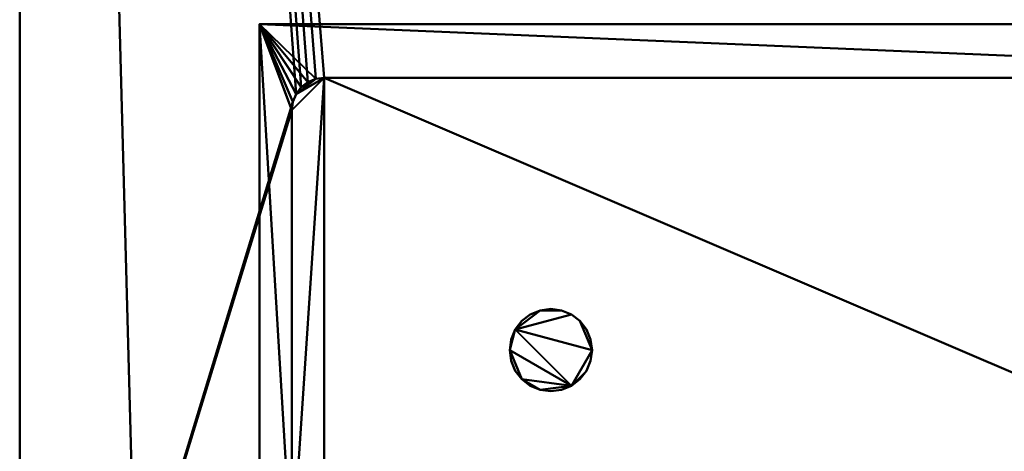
# Model space of a CAD drawing. Header units: millimetres. Extents: x -1250 to 940, y -385 to 383.
# Tile 16 of 256: x -1250 to -1098, y -278 to -212. Entities that reach past the tile are written whole.
import ezdxf

# ---------------------------------------------------------------- set-up
doc = ezdxf.new("R2010")
doc.units = ezdxf.units.MM
doc.layers.add('M-EQPM', color=50, linetype='Continuous', lineweight=30)

# ---------------------------------------------------------------- blocks, each defined once
blk = doc.blocks.new('HVAC_Air-Conditioning_Fujitsu General_V-IV AJY108-144LALDH - AJY108-144LALDH-22760-View 1')
at = {"layer": 'M-EQPM', "lineweight": 40}
for p, q in [((-620, 362.5, 1551), (-620, -362.5, 1551)), ((-620, 347.71, 90), (-620, -262.29, 90)), ((-620, -362.5, 673.75), (-620, -262.5, 673.75)), ((-620, -362.5, 683.75), (-620, -262.5, 683.75)), ((-620, -362.5, 1241), (-620, -262.5, 1241)), ((-620, -362.5, 1251), (-620, -262.5, 1251)), ((-620, -262.5, 1551), (-620, -262.5, 70))]:
    blk.add_line(p, q, dxfattribs=at)
mesh = blk.add_polyface(dxfattribs=at)
corners = [(-600, 382.5, 1576), (-605.18, 381.82, 1576), (-610, 379.82, 1576), (-614.14, 376.64, 1576), (-617.32, 372.5, 1576), (-619.32, 367.68, 1576), (-620, 362.5, 1576), (-620, -362.5, 1576), (-619.32, -367.68, 1576), (-617.32, -372.5, 1576), (-614.14, -376.64, 1576), (-610, -379.82, 1576), (-605.18, -381.82, 1576), (-600, -382.5, 1576), (500, -382.5, 1576), (620, -262.5, 1576), (620, 362.5, 1576), (619.32, 367.68, 1576), (617.32, 372.5, 1576), (614.14, 376.64, 1576), (610, 379.82, 1576), (605.18, 381.82, 1576), (600, 382.5, 1576)]
mesh.append_faces([[corners[k] for k in face] for face in [(0, 6, 13, 14), (16, 18, 21, 22)]], dxfattribs={"vtx0": -1, "vtx1": -1, "vtx3": -1})
mesh.append_faces([[corners[k] for k in face] for face in [(2, 5, 6)]], dxfattribs={"vtx0": -1, "vtx2": -1})
mesh.append_faces([[corners[k] for k in face] for face in [(22, 14, 15, 16)]], dxfattribs={"vtx0": -1, "vtx3": -1})
mesh.append_faces([[corners[k] for k in face] for face in [(17, 18, 16)]], dxfattribs={"vtx1": -1})
mesh.append_faces([[corners[k] for k in face] for face in [(7, 8, 13, 6), (22, 0, 14)]], dxfattribs={"vtx1": -1, "vtx2": -1})
mesh.append_faces([[corners[k] for k in face] for face in [(11, 12, 13, 10)]], dxfattribs={"vtx2": -1})
mesh.append_faces([[corners[k] for k in face] for face in [(8, 9, 10, 13), (0, 1, 2, 6)]], dxfattribs={"vtx2": -1, "vtx3": -1})
mesh.append_faces([[corners[k] for k in face] for face in [(18, 19, 20, 21), (2, 3, 4, 5)]], dxfattribs={"vtx3": -1})
mesh = blk.add_polyface(dxfattribs=at)
corners = [(-600, 382.5, 70), (600, 382.5, 70), (605.18, 381.82, 70), (610, 379.82, 70), (614.14, 376.64, 70), (617.32, 372.5, 70), (619.32, 367.68, 70), (620, 362.5, 70), (620, -262.5, 70), (500, -382.5, 70), (480, -382.5, 70), (480, -362.5, 70), (440, -362.5, 70), (440, -382.5, 70), (-600, -382.5, 70), (-605.18, -381.82, 70), (-610, -379.82, 70), (-614.14, -376.64, 70), (-617.32, -372.5, 70), (-619.32, -367.68, 70), (-620, -362.5, 70), (-620, 362.5, 70), (-619.32, 367.68, 70), (-617.32, 372.5, 70), (-614.14, 376.64, 70), (-610, 379.82, 70), (-605.18, 381.82, 70), (-578, -295.5, 70), (-577.83, -296.79, 70), (-577.33, -298, 70), (-576.54, -299.04, 70), (-575.5, -299.83, 70), (-574.29, -300.33, 70), (-573, -300.5, 70), (-386, -300.5, 70), (-384.71, -300.33, 70), (-383.5, -299.83, 70), (-382.46, -299.04, 70), (-381.67, -298, 70), (-381.17, -296.79, 70), (-381, -295.5, 70), (-381, -225.5, 70), (-381.17, -224.21, 70), (-381.67, -223, 70), (-382.46, -221.96, 70), (-383.5, -221.17, 70), (-384.71, -220.67, 70), (-386, -220.5, 70), (-573, -220.5, 70), (-574.29, -220.67, 70), (-575.5, -221.17, 70), (-576.54, -221.96, 70), (-577.33, -223, 70), (-577.83, -224.21, 70), (-578, -225.5, 70)]
mesh.append_faces([[corners[k] for k in face] for face in [(7, 3, 6), (42, 12, 41), (44, 1, 43), (35, 14, 34), (30, 20, 29), (54, 20, 53)]], dxfattribs={"vtx0": -1, "vtx1": -1})
mesh.append_faces([[corners[k] for k in face] for face in [(1, 7, 12, 43)]], dxfattribs={"vtx0": -1, "vtx1": -1, "vtx2": -1, "vtx3": -1})
mesh.append_faces([[corners[k] for k in face] for face in [(21, 0, 47, 48)]], dxfattribs={"vtx0": -1, "vtx1": -1, "vtx3": -1})
mesh.append_faces([[corners[k] for k in face] for face in [(12, 42, 43), (0, 45, 46), (25, 21, 22), (21, 52, 53, 20), (0, 46, 47), (13, 37, 38), (14, 33, 34), (8, 11, 12, 7)]], dxfattribs={"vtx0": -1, "vtx2": -1})
mesh.append_faces([[corners[k] for k in face] for face in [(20, 31, 32, 14)]], dxfattribs={"vtx0": -1, "vtx2": -1, "vtx3": -1})
mesh.append_faces([[corners[k] for k in face] for face in [(21, 25, 26, 0), (20, 14, 15, 16)]], dxfattribs={"vtx0": -1, "vtx3": -1})
mesh.append_faces([[corners[k] for k in face] for face in [(2, 3, 7, 1), (48, 49, 21), (50, 51, 21), (51, 52, 21), (49, 50, 21), (38, 39, 13), (36, 37, 13), (40, 41, 12), (30, 31, 20), (54, 27, 20), (28, 29, 20), (27, 28, 20), (32, 33, 14)]], dxfattribs={"vtx1": -1, "vtx2": -1})
mesh.append_faces([[corners[k] for k in face] for face in [(44, 45, 0, 1), (39, 40, 12, 13), (35, 36, 13, 14), (19, 20, 16, 17)]], dxfattribs={"vtx1": -1, "vtx3": -1})
mesh.append_faces([[corners[k] for k in face] for face in [(4, 5, 6, 3), (9, 10, 11, 8), (17, 18, 19)]], dxfattribs={"vtx2": -1})
mesh.append_faces([[corners[k] for k in face] for face in [(22, 23, 24, 25)]], dxfattribs={"vtx3": -1})
mesh = blk.add_polyface(dxfattribs=at)
corners = [(-620, -362.5, 1576), (-620, 362.5, 1576), (-620, 362.5, 70), (-620, -362.5, 70), (-620, -362.5, 736), (-620, -362.5, 746), (-620, -362.5, 1371), (-620, -362.5, 1381)]
mesh.append_faces([[corners[k] for k in face] for face in [(2, 4, 5, 1)]], dxfattribs={"vtx0": -1, "vtx2": -1})
mesh.append_faces([[corners[k] for k in face] for face in [(3, 4, 2)]], dxfattribs={"vtx1": -1})
mesh.append_faces([[corners[k] for k in face] for face in [(6, 7, 1, 5)]], dxfattribs={"vtx1": -1, "vtx2": -1})
mesh.append_faces([[corners[k] for k in face] for face in [(7, 0, 1)]], dxfattribs={"vtx2": -1})
mesh = blk.add_polyface(dxfattribs=at)
corners = [(-583, -212.22, 340), (-353, -212.22, 340), (-353, -372.5, 340), (-583, -372.5, 340)]
mesh.append_faces([[corners[k] for k in face] for face in [(0, 1, 2, 3)]])
mesh = blk.add_polyface(dxfattribs=at)
corners = [(-583, -372.5, 80), (-353, -372.5, 80), (-353, -212.22, 80), (-583, -212.22, 80), (-573, -300.5, 80), (-574.29, -300.33, 80), (-575.5, -299.83, 80), (-576.54, -299.04, 80), (-577.33, -298, 80), (-577.83, -296.79, 80), (-578, -295.5, 80), (-578, -225.5, 80), (-577.83, -224.21, 80), (-577.33, -223, 80), (-576.54, -221.96, 80), (-575.5, -221.17, 80), (-574.29, -220.67, 80), (-573, -220.5, 80), (-386, -220.5, 80), (-384.71, -220.67, 80), (-383.5, -221.17, 80), (-382.46, -221.96, 80), (-381.67, -223, 80), (-381.17, -224.21, 80), (-381, -225.5, 80), (-381, -295.5, 80), (-381.17, -296.79, 80), (-381.67, -298, 80), (-382.46, -299.04, 80), (-383.5, -299.83, 80), (-384.71, -300.33, 80), (-386, -300.5, 80)]
mesh.append_faces([[corners[k] for k in face] for face in [(28, 1, 27), (23, 2, 22), (25, 2, 24), (6, 0, 5), (9, 0, 8), (16, 3, 15), (14, 3, 13)]], dxfattribs={"vtx0": -1, "vtx1": -1})
mesh.append_faces([[corners[k] for k in face] for face in [(1, 30, 31, 0), (1, 28, 29), (1, 29, 30), (2, 23, 24), (2, 20, 21), (2, 19, 20), (0, 6, 7), (0, 9, 10, 3), (3, 14, 15), (3, 11, 12), (3, 10, 11)]], dxfattribs={"vtx0": -1, "vtx2": -1})
mesh.append_faces([[corners[k] for k in face] for face in [(3, 16, 17, 18)]], dxfattribs={"vtx0": -1, "vtx3": -1})
mesh.append_faces([[corners[k] for k in face] for face in [(26, 27, 1), (21, 22, 2), (4, 5, 0, 31), (7, 8, 0), (12, 13, 3)]], dxfattribs={"vtx1": -1, "vtx2": -1})
mesh.append_faces([[corners[k] for k in face] for face in [(25, 26, 1, 2), (18, 19, 2, 3)]], dxfattribs={"vtx1": -1, "vtx3": -1})
mesh = blk.add_polyface(dxfattribs=at)
corners = [(-583, -212.22, 340), (-583, -212.22, 80), (-353, -212.22, 80), (-353, -212.22, 340)]
mesh.append_faces([[corners[k] for k in face] for face in [(0, 1, 2, 3)]])
mesh = blk.add_polyface(dxfattribs=at)
corners = [(-583, -372.5, 340), (-583, -372.5, 80), (-583, -212.22, 80), (-583, -212.22, 340)]
mesh.append_faces([[corners[k] for k in face] for face in [(0, 1, 2, 3)]])
mesh = blk.add_polyface(dxfattribs=at)
corners = [(-578, -295.5, 80), (-577.83, -296.79, 80), (-577.33, -298, 80), (-576.54, -299.04, 80), (-575.5, -299.83, 80), (-574.29, -300.33, 80), (-573, -300.5, 80), (-386, -300.5, 80), (-384.71, -300.33, 80), (-383.5, -299.83, 80), (-382.46, -299.04, 80), (-381.67, -298, 80), (-381.17, -296.79, 80), (-381, -295.5, 80), (-381, -225.5, 80), (-381.17, -224.21, 80), (-381.67, -223, 80), (-382.46, -221.96, 80), (-383.5, -221.17, 80), (-384.71, -220.67, 80), (-386, -220.5, 80), (-573, -220.5, 80), (-574.29, -220.67, 80), (-575.5, -221.17, 80), (-576.54, -221.96, 80), (-577.33, -223, 80), (-577.83, -224.21, 80), (-578, -225.5, 80)]
mesh.append_faces([[corners[k] for k in face] for face in [(6, 0, 5), (8, 11, 7), (14, 7, 13)]], dxfattribs={"vtx0": -1, "vtx1": -1})
mesh.append_faces([[corners[k] for k in face] for face in [(25, 21, 22)]], dxfattribs={"vtx0": -1, "vtx2": -1})
mesh.append_faces([[corners[k] for k in face] for face in [(21, 27, 0, 6)]], dxfattribs={"vtx0": -1, "vtx2": -1, "vtx3": -1})
mesh.append_faces([[corners[k] for k in face] for face in [(17, 18, 16), (4, 5, 2, 3), (10, 11, 8, 9)]], dxfattribs={"vtx1": -1})
mesh.append_faces([[corners[k] for k in face] for face in [(6, 7, 21)]], dxfattribs={"vtx1": -1, "vtx2": -1})
mesh.append_faces([[corners[k] for k in face] for face in [(20, 21, 7, 14)]], dxfattribs={"vtx1": -1, "vtx2": -1, "vtx3": -1})
mesh.append_faces([[corners[k] for k in face] for face in [(25, 26, 27, 21), (18, 19, 20, 16), (14, 15, 16, 20), (0, 1, 2, 5), (11, 12, 13, 7)]], dxfattribs={"vtx2": -1, "vtx3": -1})
mesh.append_faces([[corners[k] for k in face] for face in [(22, 23, 24, 25)]], dxfattribs={"vtx3": -1})
mesh = blk.add_polyface(dxfattribs=at)
corners = [(-578, -295.5, 70), (-578, -225.5, 70), (-577.83, -224.21, 70), (-577.33, -223, 70), (-576.54, -221.96, 70), (-575.5, -221.17, 70), (-574.29, -220.67, 70), (-573, -220.5, 70), (-386, -220.5, 70), (-384.71, -220.67, 70), (-383.5, -221.17, 70), (-382.46, -221.96, 70), (-381.67, -223, 70), (-381.17, -224.21, 70), (-381, -225.5, 70), (-381, -295.5, 70), (-381.17, -296.79, 70), (-381.67, -298, 70), (-382.46, -299.04, 70), (-383.5, -299.83, 70), (-384.71, -300.33, 70), (-386, -300.5, 70), (-573, -300.5, 70), (-574.29, -300.33, 70), (-575.5, -299.83, 70), (-576.54, -299.04, 70), (-577.33, -298, 70), (-577.83, -296.79, 70)]
mesh.append_faces([[corners[k] for k in face] for face in [(26, 23, 24, 25)]], dxfattribs={"vtx0": -1})
mesh.append_faces([[corners[k] for k in face] for face in [(15, 21, 14)]], dxfattribs={"vtx0": -1, "vtx1": -1})
mesh.append_faces([[corners[k] for k in face] for face in [(0, 22, 23), (7, 0, 1)]], dxfattribs={"vtx0": -1, "vtx2": -1})
mesh.append_faces([[corners[k] for k in face] for face in [(7, 21, 22, 0), (17, 20, 21, 15), (21, 7, 8, 14)]], dxfattribs={"vtx0": -1, "vtx2": -1, "vtx3": -1})
mesh.append_faces([[corners[k] for k in face] for face in [(6, 7, 3, 4)]], dxfattribs={"vtx1": -1, "vtx3": -1})
mesh.append_faces([[corners[k] for k in face] for face in [(18, 19, 20, 17), (15, 16, 17), (4, 5, 6), (8, 9, 10)]], dxfattribs={"vtx2": -1})
mesh.append_faces([[corners[k] for k in face] for face in [(26, 27, 0, 23), (1, 2, 3, 7), (12, 13, 14, 8), (10, 11, 12, 8)]], dxfattribs={"vtx2": -1, "vtx3": -1})
mesh = blk.add_polyface(dxfattribs=at)
corners = [(-573, -220.5, 70), (-574.29, -220.67, 70), (-575.5, -221.17, 70), (-576.54, -221.96, 70), (-577.33, -223, 70), (-577.83, -224.21, 70), (-578, -225.5, 70), (-578, -225.5, 80), (-577.83, -224.21, 80), (-577.33, -223, 80), (-576.54, -221.96, 80), (-575.5, -221.17, 80), (-574.29, -220.67, 80), (-573, -220.5, 80)]
mesh.append_faces([[corners[k] for k in face] for face in [(7, 8, 5, 6), (0, 1, 12, 13)]], dxfattribs={"vtx1": -1})
mesh.append_faces([[corners[k] for k in face] for face in [(8, 9, 4, 5), (3, 4, 9, 10), (10, 11, 2, 3), (11, 12, 1, 2)]], dxfattribs={"vtx1": -1, "vtx3": -1})
mesh = blk.add_polyface(dxfattribs=at)
corners = [(-573, -220.5, 70), (-573, -220.5, 80), (-574.29, -220.67, 80), (-575.5, -221.17, 80), (-576.54, -221.96, 80), (-577.33, -223, 80), (-577.83, -224.21, 80), (-578, -225.5, 80), (-578, -225.5, 70), (-577.83, -224.21, 70), (-577.33, -223, 70), (-576.54, -221.96, 70), (-575.5, -221.17, 70), (-574.29, -220.67, 70)]
mesh.append_faces([[corners[k] for k in face] for face in [(9, 6, 7, 8), (2, 13, 0, 1)]], dxfattribs={"vtx0": -1})
mesh.append_faces([[corners[k] for k in face] for face in [(10, 5, 6, 9), (5, 10, 11, 4), (12, 3, 4, 11), (13, 2, 3, 12)]], dxfattribs={"vtx0": -1, "vtx2": -1})
mesh = blk.add_polyface(dxfattribs=at)
corners = [(-573, -220.5, 70), (-573, -220.5, 80), (-386, -220.5, 80), (-386, -220.5, 70)]
mesh.append_faces([[corners[k] for k in face] for face in [(0, 1, 2, 3)]])
mesh = blk.add_polyface(dxfattribs=at)
corners = [(-386, -220.5, 80), (-573, -220.5, 80), (-573, -220.5, 70), (-386, -220.5, 70)]
mesh.append_faces([[corners[k] for k in face] for face in [(0, 1, 2, 3)]])
mesh = blk.add_polyface(dxfattribs=at)
corners = [(-578, -295.5, 70), (-578, -295.5, 80), (-578, -225.5, 80), (-578, -225.5, 70)]
mesh.append_faces([[corners[k] for k in face] for face in [(0, 1, 2, 3)]])
mesh = blk.add_polyface(dxfattribs=at)
corners = [(-578, -295.5, 70), (-578, -225.5, 70), (-578, -225.5, 80), (-578, -295.5, 80)]
mesh.append_faces([[corners[k] for k in face] for face in [(0, 1, 2, 3)]])
mesh = blk.add_polyface(dxfattribs=at)
corners = [(-538, -268.85, 340), (-536.36, -268.63, 340), (-534.82, -268, 340), (-533.51, -266.99, 340), (-532.5, -265.68, 340), (-531.87, -264.14, 340), (-531.65, -262.5, 340), (-531.87, -260.86, 340), (-532.5, -259.32, 340), (-533.51, -258.01, 340), (-534.82, -257, 340), (-536.36, -256.37, 340), (-538, -256.15, 340), (-539.64, -256.37, 340), (-541.17, -257, 340), (-542.49, -258.01, 340), (-543.5, -259.32, 340), (-544.13, -260.86, 340), (-544.35, -262.5, 340), (-544.13, -264.14, 340), (-543.5, -265.68, 340), (-542.49, -266.99, 340), (-541.17, -268, 340), (-539.64, -268.63, 340)]
mesh.append_faces([[corners[k] for k in face] for face in [(4, 2, 3), (13, 11, 12), (16, 13, 14, 15), (23, 21, 22)]], dxfattribs={"vtx0": -1})
mesh.append_faces([[corners[k] for k in face] for face in [(10, 16, 6, 9), (2, 6, 16)]], dxfattribs={"vtx0": -1, "vtx1": -1, "vtx2": -1})
mesh.append_faces([[corners[k] for k in face] for face in [(2, 18, 21, 23)]], dxfattribs={"vtx0": -1, "vtx1": -1, "vtx2": -1, "vtx3": -1})
mesh.append_faces([[corners[k] for k in face] for face in [(16, 10, 11, 13)]], dxfattribs={"vtx0": -1, "vtx2": -1, "vtx3": -1})
mesh.append_faces([[corners[k] for k in face] for face in [(7, 8, 9, 6), (0, 1, 2, 23), (19, 20, 21, 18)]], dxfattribs={"vtx2": -1})
mesh.append_faces([[corners[k] for k in face] for face in [(4, 5, 6, 2), (16, 17, 18, 2)]], dxfattribs={"vtx2": -1, "vtx3": -1})
mesh = blk.add_polyface(dxfattribs=at)
corners = [(-538, -268.85, 328), (-539.64, -268.63, 328), (-541.17, -268, 328), (-542.49, -266.99, 328), (-543.5, -265.68, 328), (-544.13, -264.14, 328), (-544.35, -262.5, 328), (-544.13, -260.86, 328), (-543.5, -259.32, 328), (-542.49, -258.01, 328), (-541.17, -257, 328), (-539.64, -256.37, 328), (-538, -256.15, 328), (-536.36, -256.37, 328), (-534.82, -257, 328), (-533.51, -258.01, 328), (-532.5, -259.32, 328), (-531.87, -260.86, 328), (-531.65, -262.5, 328), (-531.87, -264.14, 328), (-532.5, -265.68, 328), (-533.51, -266.99, 328), (-534.82, -268, 328), (-536.36, -268.63, 328)]
mesh.append_faces([[corners[k] for k in face] for face in [(22, 20, 21)]], dxfattribs={"vtx0": -1})
mesh.append_faces([[corners[k] for k in face] for face in [(18, 22, 8)]], dxfattribs={"vtx0": -1, "vtx1": -1, "vtx2": -1})
mesh.append_faces([[corners[k] for k in face] for face in [(22, 3, 6, 8)]], dxfattribs={"vtx0": -1, "vtx1": -1, "vtx2": -1, "vtx3": -1})
mesh.append_faces([[corners[k] for k in face] for face in [(8, 11, 13, 14), (18, 8, 14, 15)]], dxfattribs={"vtx0": -1, "vtx1": -1, "vtx3": -1})
mesh.append_faces([[corners[k] for k in face] for face in [(10, 11, 8, 9), (0, 1, 22, 23)]], dxfattribs={"vtx1": -1})
mesh.append_faces([[corners[k] for k in face] for face in [(6, 7, 8), (11, 12, 13)]], dxfattribs={"vtx2": -1})
mesh.append_faces([[corners[k] for k in face] for face in [(1, 2, 3, 22), (18, 19, 20, 22)]], dxfattribs={"vtx2": -1, "vtx3": -1})
mesh.append_faces([[corners[k] for k in face] for face in [(3, 4, 5, 6), (15, 16, 17, 18)]], dxfattribs={"vtx3": -1})
mesh = blk.add_polyface(dxfattribs=at)
corners = [(-538, -268.85, 340), (-539.64, -268.63, 340), (-541.17, -268, 340), (-542.49, -266.99, 340), (-543.5, -265.68, 340), (-544.13, -264.14, 340), (-544.35, -262.5, 340), (-544.13, -260.86, 340), (-543.5, -259.32, 340), (-542.49, -258.01, 340), (-541.17, -257, 340), (-539.64, -256.37, 340), (-538, -256.15, 340), (-538, -256.15, 328), (-539.64, -256.37, 328), (-541.17, -257, 328), (-542.49, -258.01, 328), (-543.5, -259.32, 328), (-544.13, -260.86, 328), (-544.35, -262.5, 328), (-544.13, -264.14, 328), (-543.5, -265.68, 328), (-542.49, -266.99, 328), (-541.17, -268, 328), (-539.64, -268.63, 328), (-538, -268.85, 328)]
mesh.append_faces([[corners[k] for k in face] for face in [(13, 14, 11, 12), (0, 1, 24, 25)]], dxfattribs={"vtx1": -1})
mesh.append_faces([[corners[k] for k in face] for face in [(14, 15, 10, 11), (16, 17, 8, 9), (15, 16, 9, 10), (17, 18, 7, 8), (6, 7, 18, 19), (19, 20, 5, 6), (20, 21, 4, 5), (22, 23, 2, 3), (21, 22, 3, 4), (23, 24, 1, 2)]], dxfattribs={"vtx1": -1, "vtx3": -1})
mesh = blk.add_polyface(dxfattribs=at)
corners = [(-538, -256.15, 340), (-536.36, -256.37, 340), (-534.82, -257, 340), (-533.51, -258.01, 340), (-532.5, -259.32, 340), (-531.87, -260.86, 340), (-531.65, -262.5, 340), (-531.87, -264.14, 340), (-532.5, -265.68, 340), (-533.51, -266.99, 340), (-534.82, -268, 340), (-536.36, -268.63, 340), (-538, -268.85, 340), (-538, -268.85, 328), (-536.36, -268.63, 328), (-534.82, -268, 328), (-533.51, -266.99, 328), (-532.5, -265.68, 328), (-531.87, -264.14, 328), (-531.65, -262.5, 328), (-531.87, -260.86, 328), (-532.5, -259.32, 328), (-533.51, -258.01, 328), (-534.82, -257, 328), (-536.36, -256.37, 328), (-538, -256.15, 328)]
mesh.append_faces([[corners[k] for k in face] for face in [(13, 14, 11, 12), (0, 1, 24, 25)]], dxfattribs={"vtx1": -1})
mesh.append_faces([[corners[k] for k in face] for face in [(14, 15, 10, 11), (16, 17, 8, 9), (15, 16, 9, 10), (17, 18, 7, 8), (6, 7, 18, 19), (19, 20, 5, 6), (20, 21, 4, 5), (22, 23, 2, 3), (21, 22, 3, 4), (23, 24, 1, 2)]], dxfattribs={"vtx1": -1, "vtx3": -1})

msp = doc.modelspace()

# ---------------------------------------------------------------- block references
at = {"layer": 'M-EQPM', "lineweight": 40}
msp.add_blockref('HVAC_Air-Conditioning_Fujitsu General_V-IV AJY108-144LALDH - AJY108-144LALDH-22760-View 1', (-630, 0), dxfattribs=at)

doc.saveas('drawing.dxf')
